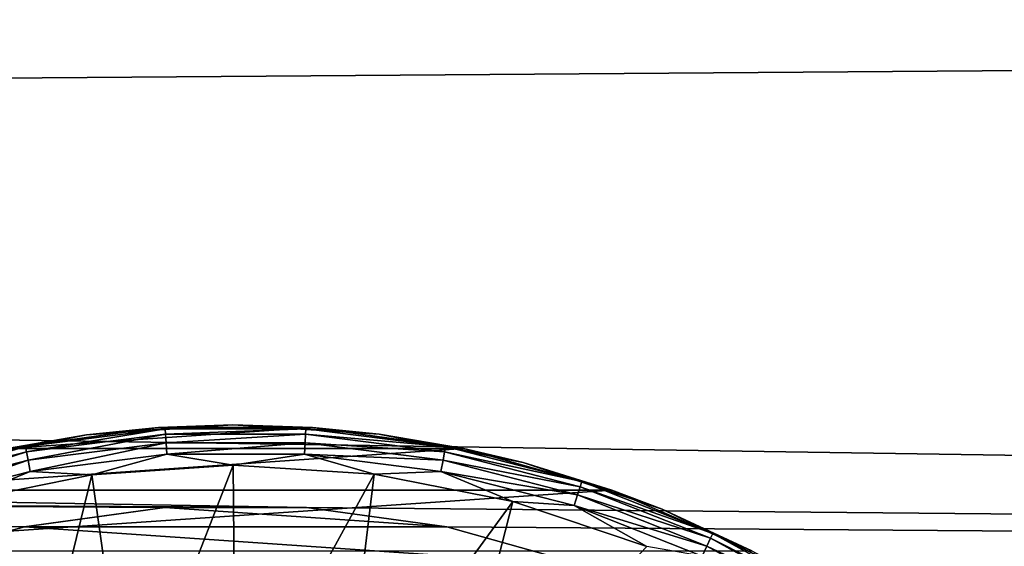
# Model space of a CAD drawing. Header units: metres. Extents: x -150 to 146, y -127 to 82.
# Tile 150 of 256: x 92.33 to 95.4, y 3.12 to 4.76. Entities that reach past the tile are written whole.
import ezdxf

# ---------------------------------------------------------------- set-up
doc = ezdxf.new("R2010")
doc.units = ezdxf.units.M
doc.layers.add('solid_ELLA_AP_WANNE_SW0001', color=7, linetype='CONTINUOUS')

msp = doc.modelspace()

# ---------------------------------------------------------------- linework, layer by layer
at = {"layer": 'solid_ELLA_AP_WANNE_SW0001'}
for points in [[(127.5, 4.845623, -22.48377), (11.042191, 4.678637, -22.519112), (10.812917, 5.154672, -22.414936)], [(127.5, 4.845623, 22.48377), (-127.5, 4.845623, 22.48377), (-127.5, 2.92141, 22.813709)], [(127.5, 2.92141, 22.813709), (127.5, 4.845623, 22.48377), (-127.5, 2.92141, 22.813709)], [(127.5, 2.92141, -22.813709), (11.042191, 4.678637, -22.519112), (127.5, 4.845623, -22.48377)], [(93.22084, 3.242488, -22.770294), (11.430765, 3.717098, -22.697647), (11.042191, 4.678637, -22.519112)], [(127.5, 2.92141, -22.813709), (93.22084, 3.242488, -22.770294), (11.042191, 4.678637, -22.519112)], [(92.779137, 3.242486, -22.770294), (11.430765, 3.717098, -22.697647), (93.22084, 3.242488, -22.770294)], [(92.341255, 3.18254, -22.778749), (11.430765, 3.717098, -22.697647), (92.779137, 3.242486, -22.770294)], [(91.914833, 3.063482, -22.795065), (11.430765, 3.717098, -22.697647), (92.341255, 3.18254, -22.778749)], [(92.991638, 3.49999, -23.165592), (92.535561, 3.469048, -23.165592), (92.759911, 3.491433, -23)], [(92.780586, 3.487458, -23.21278), (92.535561, 3.469048, -23.165592), (92.991638, 3.49999, -23.165592)], [(92.991638, 3.49999, -23.165592), (92.759911, 3.491433, -23), (93.240089, 3.491433, -23)], [(92.780586, 3.487458, -23.21278), (92.991638, 3.49999, -23.165592), (93.219414, 3.487458, -23.21278)], [(93.447861, 3.471228, -23.165592), (92.991638, 3.49999, -23.165592), (93.240089, 3.491433, -23)], [(93.219414, 3.487458, -23.21278), (92.991638, 3.49999, -23.165592), (93.447861, 3.471228, -23.165592)], [(92.535561, 3.469048, -23.165592), (92.087402, 3.37893, -23.165592), (92.28923, 3.426813, -23)], [(92.345222, 3.432459, -23.21278), (92.087402, 3.37893, -23.165592), (92.535561, 3.469048, -23.165592)], [(93.240089, 3.491433, -23), (92.759911, 3.491433, -23), (92.28923, 3.426813, -23)], [(92.535561, 3.469048, -23.165592), (92.28923, 3.426813, -23), (92.759911, 3.491433, -23)], [(93.71077, 3.426813, -23), (93.240089, 3.491433, -23), (92.28923, 3.426813, -23)], [(92.345222, 3.432459, -23.21278), (92.535561, 3.469048, -23.165592), (92.780586, 3.487458, -23.21278)], [(92.345222, 3.432459, -23.21278), (92.780586, 3.487458, -23.21278), (92.348343, 3.416111, -23.257345)], [(92.780586, 3.487458, -23.21278), (92.781631, 3.470848, -23.257345), (92.348343, 3.416111, -23.257345)], [(92.348343, 3.416111, -23.257345), (92.781631, 3.470848, -23.257345), (92.353348, 3.389886, -23.296721)], [(92.781631, 3.470848, -23.257345), (92.78331, 3.444204, -23.296721), (92.353348, 3.389886, -23.296721)], [(92.780586, 3.487458, -23.21278), (93.219414, 3.487458, -23.21278), (92.781631, 3.470848, -23.257345)], [(93.219414, 3.487458, -23.21278), (93.218369, 3.470848, -23.257345), (92.781631, 3.470848, -23.257345)], [(92.781631, 3.470848, -23.257345), (93.218369, 3.470848, -23.257345), (92.78331, 3.444204, -23.296721)], [(93.218369, 3.470848, -23.257345), (93.21669, 3.444204, -23.296721), (92.78331, 3.444204, -23.296721)], [(93.218369, 3.470848, -23.257345), (93.651657, 3.416111, -23.257345), (93.21669, 3.444204, -23.296721)], [(93.219414, 3.487458, -23.21278), (93.654778, 3.432459, -23.21278), (93.218369, 3.470848, -23.257345)], [(93.654778, 3.432459, -23.21278), (93.651657, 3.416111, -23.257345), (93.218369, 3.470848, -23.257345)], [(93.219414, 3.487458, -23.21278), (93.447861, 3.471228, -23.165592), (93.654778, 3.432459, -23.21278)], [(93.447861, 3.471228, -23.165592), (93.240089, 3.491433, -23), (93.71077, 3.426813, -23)], [(93.896439, 3.383252, -23.165592), (93.447861, 3.471228, -23.165592), (93.71077, 3.426813, -23)], [(93.654778, 3.432459, -23.21278), (93.447861, 3.471228, -23.165592), (93.896439, 3.383252, -23.165592)], [(92.353348, 3.389886, -23.296721), (92.78331, 3.444204, -23.296721), (92.359947, 3.355269, -23.328676)], [(92.78331, 3.444204, -23.296721), (92.785522, 3.409032, -23.328676), (92.359947, 3.355269, -23.328676)], [(92.78331, 3.444204, -23.296721), (93.21669, 3.444204, -23.296721), (92.785522, 3.409032, -23.328676)], [(93.21669, 3.444204, -23.296721), (93.214478, 3.409032, -23.328676), (92.785522, 3.409032, -23.328676)], [(93.21669, 3.444204, -23.296721), (93.646652, 3.389886, -23.296721), (93.214478, 3.409032, -23.328676)], [(93.651657, 3.416111, -23.257345), (93.646652, 3.389886, -23.296721), (93.21669, 3.444204, -23.296721)], [(93.71077, 3.426813, -23), (92.28923, 3.426813, -23), (91.826965, 3.297161, -23)], [(94.173035, 3.297161, -23), (93.71077, 3.426813, -23), (91.826965, 3.297161, -23)], [(91.920189, 3.323328, -23.21278), (92.087402, 3.37893, -23.165592), (92.345222, 3.432459, -23.21278)], [(91.920189, 3.323328, -23.21278), (92.345222, 3.432459, -23.21278), (91.925331, 3.307499, -23.257345)], [(92.345222, 3.432459, -23.21278), (92.348343, 3.416111, -23.257345), (91.925331, 3.307499, -23.257345)], [(91.925331, 3.307499, -23.257345), (92.348343, 3.416111, -23.257345), (91.933578, 3.282109, -23.296721)], [(92.348343, 3.416111, -23.257345), (92.353348, 3.389886, -23.296721), (91.933578, 3.282109, -23.296721)], [(92.359947, 3.355269, -23.328676), (92.785522, 3.409032, -23.328676), (92.552261, 3.344318, -23.351336)], [(92.785522, 3.409032, -23.328676), (92.991936, 3.374148, -23.351336), (92.552261, 3.344318, -23.351336)], [(92.785522, 3.409032, -23.328676), (93.214478, 3.409032, -23.328676), (92.991936, 3.374148, -23.351336)], [(93.214478, 3.409032, -23.328676), (93.431755, 3.34642, -23.351336), (92.991936, 3.374148, -23.351336)], [(93.214478, 3.409032, -23.328676), (93.640053, 3.355269, -23.328676), (93.431755, 3.34642, -23.351336)], [(93.646652, 3.389886, -23.296721), (93.640053, 3.355269, -23.328676), (93.214478, 3.409032, -23.328676)], [(93.651657, 3.416111, -23.257345), (94.074669, 3.307499, -23.257345), (93.646652, 3.389886, -23.296721)], [(93.654778, 3.432459, -23.21278), (94.079811, 3.323328, -23.21278), (93.651657, 3.416111, -23.257345)], [(94.079811, 3.323328, -23.21278), (94.074669, 3.307499, -23.257345), (93.651657, 3.416111, -23.257345)], [(93.654778, 3.432459, -23.21278), (93.896439, 3.383252, -23.165592), (94.079811, 3.323328, -23.21278)], [(93.896439, 3.383252, -23.165592), (93.71077, 3.426813, -23), (94.173035, 3.297161, -23)], [(91.933578, 3.282109, -23.296721), (92.353348, 3.389886, -23.296721), (91.944466, 3.248592, -23.328676)], [(92.353348, 3.389886, -23.296721), (92.359947, 3.355269, -23.328676), (91.944466, 3.248592, -23.328676)], [(93.646652, 3.389886, -23.296721), (94.066422, 3.282109, -23.296721), (93.640053, 3.355269, -23.328676)], [(94.074669, 3.307499, -23.257345), (94.066422, 3.282109, -23.296721), (93.646652, 3.389886, -23.296721)], [(94.329727, 3.237564, -23.165592), (93.896439, 3.383252, -23.165592), (94.173035, 3.297161, -23)], [(94.079811, 3.323328, -23.21278), (93.896439, 3.383252, -23.165592), (94.329727, 3.237564, -23.165592)], [(91.944466, 3.248592, -23.328676), (92.359947, 3.355269, -23.328676), (92.120216, 3.257441, -23.351336)], [(92.359947, 3.355269, -23.328676), (92.552261, 3.344318, -23.351336), (92.120216, 3.257441, -23.351336)], [(92.666168, 2.535707, -23.633198), (92.552261, 3.344318, -23.351336), (92.991936, 3.374148, -23.351336)], [(93, 2.557588, -23.633198), (92.666168, 2.535707, -23.633198), (92.991936, 3.374148, -23.351336)], [(93, 2.557588, -23.633198), (92.991936, 3.374148, -23.351336), (93.431755, 3.34642, -23.351336)], [(93.333832, 2.535707, -23.633198), (93, 2.557588, -23.633198), (93.431755, 3.34642, -23.351336)], [(93.333832, 2.535707, -23.633198), (93.431755, 3.34642, -23.351336), (93.864212, 3.261607, -23.351336)], [(93.640053, 3.355269, -23.328676), (93.864212, 3.261607, -23.351336), (93.431755, 3.34642, -23.351336)], [(93.640053, 3.355269, -23.328676), (94.055534, 3.248592, -23.328676), (93.864212, 3.261607, -23.351336)], [(94.066422, 3.282109, -23.296721), (94.055534, 3.248592, -23.328676), (93.640053, 3.355269, -23.328676)], [(92.338051, 2.47044, -23.633198), (92.120216, 3.257441, -23.351336), (92.552261, 3.344318, -23.351336)], [(92.666168, 2.535707, -23.633198), (92.338051, 2.47044, -23.633198), (92.552261, 3.344318, -23.351336)], [(94.079811, 3.323328, -23.21278), (94.487823, 3.161786, -23.21278), (94.074669, 3.307499, -23.257345)], [(94.079811, 3.323328, -23.21278), (94.329727, 3.237564, -23.165592), (94.487823, 3.161786, -23.21278)], [(94.173035, 3.297161, -23), (91.826965, 3.297161, -23), (91.390961, 3.108015, -23)], [(94.609032, 3.108016, -23), (94.173035, 3.297161, -23), (91.390961, 3.108015, -23)], [(94.074669, 3.307499, -23.257345), (94.480736, 3.146727, -23.257345), (94.066422, 3.282109, -23.296721)], [(94.487823, 3.161786, -23.21278), (94.480736, 3.146727, -23.257345), (94.074669, 3.307499, -23.257345)], [(94.329727, 3.237564, -23.165592), (94.173035, 3.297161, -23), (94.609032, 3.108016, -23)], [(92.338051, 2.47044, -23.633198), (92.021255, 2.362903, -23.633198), (92.120216, 3.257441, -23.351336)], [(93.661949, 2.47044, -23.633198), (93.333832, 2.535707, -23.633198), (93.864212, 3.261607, -23.351336)], [(93.661949, 2.47044, -23.633198), (93.864212, 3.261607, -23.351336), (94.281921, 3.121157, -23.351336)], [(94.055534, 3.248592, -23.328676), (94.281921, 3.121157, -23.351336), (93.864212, 3.261607, -23.351336)], [(94.066422, 3.282109, -23.296721), (94.469368, 3.12257, -23.296721), (94.055534, 3.248592, -23.328676)], [(94.480736, 3.146727, -23.257345), (94.469368, 3.12257, -23.296721), (94.066422, 3.282109, -23.296721)], [(92.341255, 3.18254, -22.778749), (92.779137, 3.242486, -22.770294), (92.341423, 3.182573, -22.082806)], [(93.658577, 3.182573, -22.082806), (92.341423, 3.182573, -22.082806), (92.779205, 3.242491, -22.074089)], [(92.779137, 3.242486, -22.770294), (92.779205, 3.242491, -22.074089), (92.341423, 3.182573, -22.082806)], [(92.779137, 3.242486, -22.770294), (93.22084, 3.242488, -22.770294), (92.779205, 3.242491, -22.074089)], [(93.658577, 3.182573, -22.082806), (92.779205, 3.242491, -22.074089), (93.220795, 3.242491, -22.074089)], [(93.22084, 3.242488, -22.770294), (93.220795, 3.242491, -22.074089), (92.779205, 3.242491, -22.074089)], [(93.22084, 3.242488, -22.770294), (93.658577, 3.182573, -22.082806), (93.220795, 3.242491, -22.074089)], [(93.22084, 3.242488, -22.770294), (93.658722, 3.182544, -22.778749), (93.658577, 3.182573, -22.082806)], [(127.5, 2.92141, -22.813709), (93.658722, 3.182544, -22.778749), (93.22084, 3.242488, -22.770294)], [(94.055534, 3.248592, -23.328676), (94.454369, 3.090683, -23.328676), (94.281921, 3.121157, -23.351336)], [(94.469368, 3.12257, -23.296721), (94.454369, 3.090683, -23.328676), (94.055534, 3.248592, -23.328676)], [(94.740334, 3.036648, -23.165592), (94.329727, 3.237564, -23.165592), (94.609032, 3.108016, -23)], [(94.487823, 3.161786, -23.21278), (94.329727, 3.237564, -23.165592), (94.740334, 3.036648, -23.165592)], [(91.914833, 3.063482, -22.795065), (92.341255, 3.18254, -22.778749), (91.91507, 3.063565, -22.099628)], [(94.08493, 3.063564, -22.099628), (91.91507, 3.063565, -22.099628), (92.341423, 3.182573, -22.082806)], [(92.341255, 3.18254, -22.778749), (92.341423, 3.182573, -22.082806), (91.91507, 3.063565, -22.099628)], [(94.08493, 3.063564, -22.099628), (92.341423, 3.182573, -22.082806), (93.658577, 3.182573, -22.082806)], [(93.658722, 3.182544, -22.778749), (94.08493, 3.063564, -22.099628), (93.658577, 3.182573, -22.082806)], [(93.658722, 3.182544, -22.778749), (94.085136, 3.06349, -22.795065), (94.08493, 3.063564, -22.099628)], [(127.5, 2.92141, -22.813709), (94.085136, 3.06349, -22.795065), (93.658722, 3.182544, -22.778749)], [(94.487823, 3.161786, -23.21278), (94.872368, 2.95038, -23.21278), (94.480736, 3.146727, -23.257345)], [(94.487823, 3.161786, -23.21278), (94.740334, 3.036648, -23.165592), (94.872368, 2.95038, -23.21278)], [(94.480736, 3.146727, -23.257345), (94.863449, 2.936328, -23.257345), (94.469368, 3.12257, -23.296721)], [(94.872368, 2.95038, -23.21278), (94.863449, 2.936328, -23.257345), (94.480736, 3.146727, -23.257345)], [(94.469368, 3.12257, -23.296721), (94.849144, 2.913787, -23.296721), (94.454369, 3.090683, -23.328676)], [(94.863449, 2.936328, -23.257345), (94.849144, 2.913787, -23.296721), (94.469368, 3.12257, -23.296721)]]:
    msp.add_3dface(points, dxfattribs=at)

doc.saveas('drawing.dxf')
